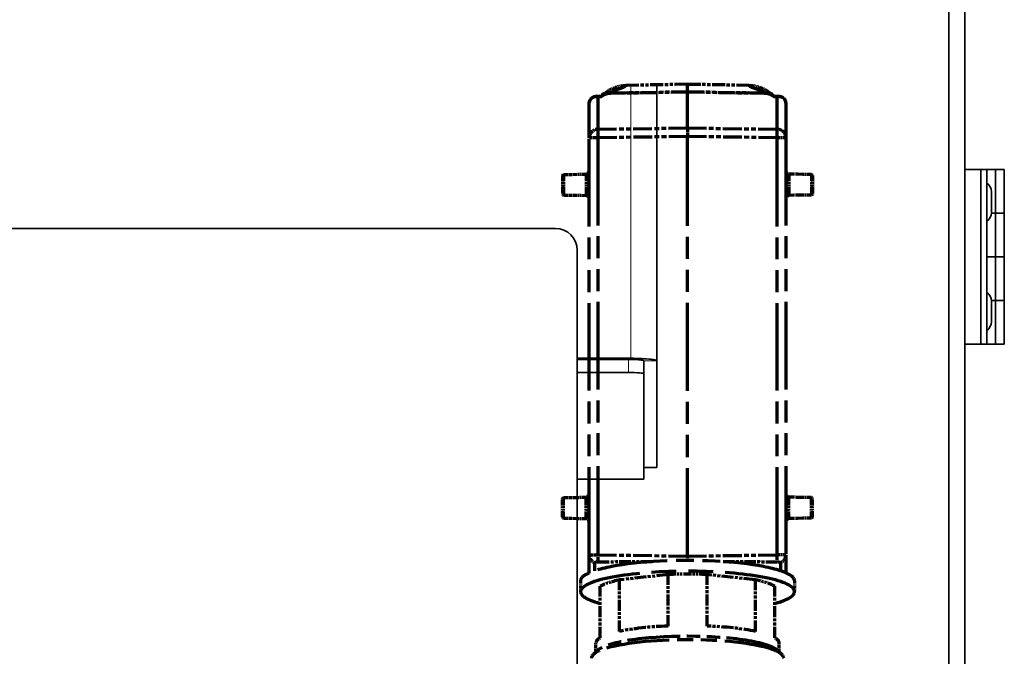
# Model space of a CAD drawing. Header units: millimetres. Extents: x 0 to 7128, y 0 to 5040.
# Tile 90 of 215: x 1760 to 1986, y 2324 to 2470. Entities that reach past the tile are written whole.
import ezdxf

# ---------------------------------------------------------------- set-up
doc = ezdxf.new("R2010")
doc.units = ezdxf.units.MM
doc.header["$LTSCALE"] = 12
doc.linetypes.add('DOUBLE_DASH_CHAIN', pattern=[1.2403, 0.6614, -0.0827, 0.1654, -0.0827, 0.1654, -0.0827])
doc.layers.add('Spigoli tangenti visibili(ISO)', color=7, linetype='Continuous', lineweight=15, true_color=0x00803f)
doc.layers.add('Spigoli visibili(ISO)', color=7, linetype='Continuous', lineweight=35)
doc.layers.add('Tratto-punto-punto(ISO)', color=7, linetype='DOUBLE_DASH_CHAIN', lineweight=70)

msp = doc.modelspace()

# ---------------------------------------------------------------- linework, layer by layer
at = {"layer": 'Spigoli tangenti visibili(ISO)'}
for p, q in [((1900.221, 2392.405), (1900.221, 2454.924)), ((1899.721, 2392.158), (1899.721, 2389.173)), ((1900.221, 2392.156), (1900.221, 2392.405)), ((1904.339, 2391.82), (1903.221, 2391.82)), ((1906.221, 2391.82), (1904.339, 2391.82)), ((1887.991, 2364.742), (1903.221, 2364.742))]:
    msp.add_line(p, q, dxfattribs=at)
at = {"layer": 'Spigoli visibili(ISO)'}
for p, q in [((1976.721, 2497.151), (1976.721, 1897.151)), ((1973.007, 1902.151), (1973.007, 2492.151)), ((1906.221, 2391.82), (1906.221, 2455.029)), ((1980.321, 2435.651), (1976.721, 2435.651)), ((1981.721, 2435.651), (1980.321, 2435.651)), ((1980.321, 2395.651), (1980.321, 2435.651)), ((1981.721, 2395.651), (1981.721, 2435.651)), ((1983.721, 2435.651), (1981.721, 2435.651)), ((1983.721, 2435.651), (1983.721, 2425.651)), ((1985.721, 2435.651), (1983.721, 2435.651)), ((1985.721, 2435.651), (1985.721, 2425.651)), ((1982.771, 2430.531), (1982.771, 2425.771)), ((1982.768, 2425.651), (1983.721, 2425.651)), ((1983.721, 2425.651), (1982.768, 2425.651)), ((1983.721, 2425.651), (1983.721, 2415.651)), ((1983.721, 2425.651), (1985.721, 2425.651)), ((1985.721, 2425.651), (1983.721, 2425.651)), ((1985.721, 2425.651), (1985.721, 2415.651)), ((1882.991, 2422.151), (1667.991, 2422.151)), ((1887.991, 1977.151), (1887.991, 2417.151)), ((1981.721, 2415.651), (1983.721, 2415.651)), ((1983.721, 2415.651), (1981.721, 2415.651)), ((1983.721, 2415.651), (1985.721, 2415.651)), ((1983.721, 2405.651), (1983.721, 2415.651)), ((1985.721, 2415.651), (1983.721, 2415.651)), ((1985.721, 2405.651), (1985.721, 2415.651)), ((1982.768, 2405.651), (1983.721, 2405.651)), ((1983.721, 2405.651), (1982.768, 2405.651)), ((1982.771, 2405.531), (1982.771, 2400.771)), ((1983.721, 2395.651), (1983.721, 2405.651)), ((1983.721, 2405.651), (1985.721, 2405.651)), ((1985.721, 2405.651), (1983.721, 2405.651)), ((1985.721, 2395.651), (1985.721, 2405.651)), ((1980.321, 2395.651), (1976.721, 2395.651)), ((1981.721, 2395.651), (1980.321, 2395.651)), ((1981.721, 2395.651), (1983.721, 2395.651)), ((1983.721, 2395.651), (1985.721, 2395.651)), ((1900.221, 2392.405), (1887.991, 2392.405)), ((1887.991, 2392.158), (1899.721, 2392.158)), ((1900.116, 2392.156), (1900.221, 2392.156)), ((1903.221, 2391.82), (1903.221, 2391.817)), ((1903.221, 2388.831), (1903.221, 2391.817)), ((1906.221, 2367.405), (1906.221, 2391.82)), ((1887.991, 2389.173), (1899.721, 2389.173)), ((1903.221, 2388.831), (1903.221, 2364.742)), ((1903.221, 2367.405), (1906.221, 2367.405)), ((1903.221, 2364.714), (1887.991, 2364.714)), ((1903.221, 2364.714), (1903.221, 2364.742))]:
    msp.add_line(p, q, dxfattribs=at)
for centre, radius, start, end in [((1980.401, 2430.531), 2.37, 0, 56.15404), ((1980.401, 2425.771), 2.37, 303.84596, 0), ((1882.991, 2417.151), 5, 0, 90), ((1980.401, 2405.531), 2.37, 0, 56.15404), ((1980.401, 2400.771), 2.37, 303.84596, 0)]:
    msp.add_arc(centre, radius, start, end, dxfattribs=at)
for centre in [(1899.721, 2391.817), (1899.721, 2388.831)]:
    msp.add_ellipse(centre, major_axis=(3.5, 0), ratio=0.0975714, start_param=0, end_param=1.5707963, dxfattribs=at)
for points, knots in [([(1900.221, 2392.405), (1901.948, 2392.405), (1903.659, 2392.323), (1904.993, 2392.169), (1905.185, 2392.143), (1905.918, 2392.025), (1906.221, 2391.921), (1906.221, 2391.82)], [0, 0, 0, 0, 0.5495497, 0.5495497, 0.6535284, 0.6535284, 1, 1, 1, 1]), ([(1903.221, 2391.82), (1903.221, 2391.876), (1903.07, 2391.935), (1902.703, 2392.002), (1902.607, 2392.017), (1901.94, 2392.107), (1901.085, 2392.156), (1900.221, 2392.156)], [-1, -1, -1, -1, -0.6535284, -0.6535284, -0.5495497, -0.5495497, 0, 0, 0, 0])]:
    msp.add_open_spline(points, degree=3, knots=knots, dxfattribs=at)
at = {"layer": 'Tratto-punto-punto(ISO)', "ltscale": 0.374007}
for p, q in [((1913.221, 2455.151), (1899.08, 2454.904)), ((1927.362, 2454.904), (1913.221, 2455.151))]:
    msp.add_line(p, q, dxfattribs=at)
at = {"layer": 'Tratto-punto-punto(ISO)', "ltscale": 0.598448}
msp.add_line((1913.221, 2453.423), (1913.221, 2455.151), dxfattribs=at)
at = {"layer": 'Tratto-punto-punto(ISO)', "ltscale": 0.002212}
msp.add_line((1892.334, 2452.39), (1892.421, 2452.391), dxfattribs=at)
at = {"layer": 'Tratto-punto-punto(ISO)', "ltscale": 0.02773}
msp.add_line((1892.421, 2452.391), (1893.473, 2452.391), dxfattribs=at)
at = {"layer": 'Tratto-punto-punto(ISO)', "ltscale": 0.025603}
for p, q in [((1893.459, 2452.38), (1892.487, 2452.38)), ((1933.955, 2452.38), (1932.983, 2452.38))]:
    msp.add_line(p, q, dxfattribs=at)
at = {"layer": 'Tratto-punto-punto(ISO)', "ltscale": 0.01961}
for p, q in [((1893.424, 2452.355), (1892.686, 2452.362)), ((1933.756, 2452.362), (1933.018, 2452.355))]:
    msp.add_line(p, q, dxfattribs=at)
at = {"layer": 'Tratto-punto-punto(ISO)', "ltscale": 1.03888}
for p, q in [((1892.686, 2452.362), (1892.686, 2444.867)), ((1933.756, 2444.867), (1933.756, 2452.362))]:
    msp.add_line(p, q, dxfattribs=at)
at = {"layer": 'Tratto-punto-punto(ISO)', "ltscale": 0.019687}
for p, q in [((1892.695, 2452.37), (1893.435, 2452.363)), ((1933.007, 2452.363), (1933.747, 2452.37))]:
    msp.add_line(p, q, dxfattribs=at)
at = {"layer": 'Tratto-punto-punto(ISO)', "ltscale": 0.008323}
for p, q in [((1894.521, 2452.899), (1894.521, 2452.934)), ((1931.921, 2452.934), (1931.921, 2452.899))]:
    msp.add_line(p, q, dxfattribs=at)
at = {"layer": 'Tratto-punto-punto(ISO)', "ltscale": 0.479239}
msp.add_line((1913.221, 2453.346), (1895.103, 2453.035), dxfattribs=at)
at = {"layer": 'Tratto-punto-punto(ISO)', "ltscale": 0.464727}
for p, q in [((1913.221, 2453.423), (1895.651, 2453.117)), ((1930.791, 2453.117), (1913.221, 2453.423))]:
    msp.add_line(p, q, dxfattribs=at)
at = {"layer": 'Tratto-punto-punto(ISO)', "ltscale": 0.008198}
for p, q in [((1895.651, 2453.083), (1895.651, 2453.117)), ((1930.791, 2453.117), (1930.791, 2453.083))]:
    msp.add_line(p, q, dxfattribs=at)
at = {"layer": 'Tratto-punto-punto(ISO)', "ltscale": 0.015183}
msp.add_line((1913.221, 2453.423), (1913.221, 2453.346), dxfattribs=at)
at = {"layer": 'Tratto-punto-punto(ISO)', "ltscale": 1.134318}
msp.add_line((1913.221, 2445.163), (1913.221, 2453.346), dxfattribs=at)
at = {"layer": 'Tratto-punto-punto(ISO)', "ltscale": 0.479238}
msp.add_line((1931.339, 2453.035), (1913.221, 2453.346), dxfattribs=at)
at = {"layer": 'Tratto-punto-punto(ISO)', "ltscale": 0.02772}
msp.add_line((1932.969, 2452.391), (1934.021, 2452.391), dxfattribs=at)
at = {"layer": 'Tratto-punto-punto(ISO)', "ltscale": 0.002401}
msp.add_line((1934.116, 2452.39), (1934.021, 2452.391), dxfattribs=at)
at = {"layer": 'Tratto-punto-punto(ISO)', "ltscale": 1.096262}
for p, q in [((1890.721, 2442.904), (1890.721, 2450.813)), ((1935.721, 2450.813), (1935.721, 2442.904))]:
    msp.add_line(p, q, dxfattribs=at)
at = {"layer": 'Tratto-punto-punto(ISO)', "ltscale": 0.543228}
for p, q in [((1892.686, 2444.867), (1913.221, 2445.163)), ((1913.221, 2445.163), (1933.756, 2444.867)), ((1913.221, 2443.2), (1892.686, 2442.904)), ((1933.756, 2442.904), (1913.221, 2443.2)), ((1892.686, 2347.398), (1913.221, 2347.102)), ((1913.221, 2347.102), (1933.756, 2347.398))]:
    msp.add_line(p, q, dxfattribs=at)
at = {"layer": 'Tratto-punto-punto(ISO)', "ltscale": 0.072834}
msp.add_line((1913.221, 2445.163), (1913.221, 2443.2), dxfattribs=at)
at = {"layer": 'Tratto-punto-punto(ISO)', "ltscale": 2.541875}
msp.add_line((1913.221, 2347.102), (1913.221, 2443.2), dxfattribs=at)
at = {"layer": 'Tratto-punto-punto(ISO)', "ltscale": 0.082078}
for p, q in [((1892.686, 2442.904), (1890.721, 2442.904)), ((1935.721, 2442.904), (1933.756, 2442.904)), ((1890.721, 2347.398), (1892.686, 2347.398)), ((1935.721, 2347.398), (1933.756, 2347.398))]:
    msp.add_line(p, q, dxfattribs=at)
at = {"layer": 'Tratto-punto-punto(ISO)', "ltscale": 2.526243}
for p, q in [((1890.721, 2347.398), (1890.721, 2442.904)), ((1892.686, 2442.904), (1892.686, 2347.398)), ((1933.756, 2347.398), (1933.756, 2442.904)), ((1935.721, 2442.904), (1935.721, 2347.398))]:
    msp.add_line(p, q, dxfattribs=at)
at = {"layer": 'Tratto-punto-punto(ISO)', "ltscale": 0.007382}
for p, q in [((1884.621, 2434.301), (1884.821, 2434.501)), ((1941.821, 2434.301), (1941.621, 2434.501)), ((1884.621, 2430.001), (1884.821, 2429.801)), ((1941.821, 2430.001), (1941.621, 2429.801)), ((1884.621, 2360.301), (1884.821, 2360.501)), ((1941.821, 2360.301), (1941.621, 2360.501)), ((1884.621, 2356.001), (1884.821, 2355.801)), ((1941.821, 2356.001), (1941.621, 2355.801))]:
    msp.add_line(p, q, dxfattribs=at)
at = {"layer": 'Tratto-punto-punto(ISO)', "ltscale": 0.178568}
for p, q in [((1884.621, 2434.301), (1884.621, 2430.001)), ((1941.821, 2434.301), (1941.821, 2430.001)), ((1884.621, 2356.001), (1884.621, 2360.301)), ((1941.821, 2356.001), (1941.821, 2360.301))]:
    msp.add_line(p, q, dxfattribs=at)
at = {"layer": 'Tratto-punto-punto(ISO)', "ltscale": 0.137419}
for p, q in [((1884.821, 2434.501), (1890.019, 2434.592)), ((1941.621, 2434.501), (1936.423, 2434.592)), ((1884.821, 2429.801), (1890.019, 2429.71)), ((1941.621, 2429.801), (1936.423, 2429.71)), ((1884.821, 2360.501), (1890.019, 2360.592)), ((1941.621, 2360.501), (1936.423, 2360.592)), ((1884.821, 2355.801), (1890.019, 2355.71)), ((1941.621, 2355.801), (1936.423, 2355.71))]:
    msp.add_line(p, q, dxfattribs=at)
at = {"layer": 'Tratto-punto-punto(ISO)', "ltscale": 0.195188}
for p, q in [((1884.821, 2434.501), (1884.821, 2429.801)), ((1941.621, 2434.501), (1941.621, 2429.801)), ((1884.821, 2355.801), (1884.821, 2360.501)), ((1941.621, 2355.801), (1941.621, 2360.501))]:
    msp.add_line(p, q, dxfattribs=at)
at = {"layer": 'Tratto-punto-punto(ISO)', "ltscale": 0.202728}
for p, q in [((1890.019, 2434.592), (1890.019, 2429.71)), ((1936.423, 2434.592), (1936.423, 2429.71)), ((1890.019, 2355.71), (1890.019, 2360.592)), ((1936.423, 2355.71), (1936.423, 2360.592))]:
    msp.add_line(p, q, dxfattribs=at)
at = {"layer": 'Tratto-punto-punto(ISO)', "ltscale": 0.013261}
for p, q in [((1890.364, 2434.738), (1890.721, 2435.095)), ((1936.078, 2434.738), (1935.721, 2435.095)), ((1890.364, 2429.564), (1890.721, 2429.207)), ((1936.078, 2429.564), (1935.721, 2429.207)), ((1890.364, 2360.738), (1890.721, 2361.095)), ((1936.078, 2360.738), (1935.721, 2361.095)), ((1890.364, 2355.564), (1890.721, 2355.207)), ((1936.078, 2355.564), (1935.721, 2355.207))]:
    msp.add_line(p, q, dxfattribs=at)
at = {"layer": 'Tratto-punto-punto(ISO)', "ltscale": 0.214892}
for p, q in [((1890.364, 2434.738), (1890.364, 2429.564)), ((1936.078, 2434.738), (1936.078, 2429.564)), ((1890.364, 2355.564), (1890.364, 2360.738)), ((1936.078, 2355.564), (1936.078, 2360.738))]:
    msp.add_line(p, q, dxfattribs=at)
at = {"layer": 'Tratto-punto-punto(ISO)', "ltscale": 0.572871}
for p, q in [((1890.721, 2343.265), (1890.721, 2347.398)), ((1935.721, 2347.398), (1935.721, 2343.265))]:
    msp.add_line(p, q, dxfattribs=at)
at = {"layer": 'Tratto-punto-punto(ISO)', "ltscale": 0.027991}
msp.add_line((1913.221, 2347.102), (1913.221, 2346.089), dxfattribs=at)
at = {"layer": 'Tratto-punto-punto(ISO)', "ltscale": 0.253453}
for p, q in [((1891.981, 2343.745), (1891.981, 2345.574)), ((1934.461, 2345.574), (1934.461, 2343.745))]:
    msp.add_line(p, q, dxfattribs=at)
at = {"layer": 'Tratto-punto-punto(ISO)', "ltscale": 0.338651}
for p, q in [((1908.766, 2342.876), (1897.676, 2341.655)), ((1928.766, 2341.655), (1917.676, 2342.876))]:
    msp.add_line(p, q, dxfattribs=at)
at = {"layer": 'Tratto-punto-punto(ISO)', "ltscale": 0.317324}
for p, q in [((1897.676, 2329.875), (1897.676, 2341.655)), ((1908.766, 2331.097), (1908.766, 2342.876)), ((1917.676, 2331.097), (1917.676, 2342.876)), ((1928.766, 2329.875), (1928.766, 2341.655)), ((1893.221, 2328.403), (1893.221, 2340.182)), ((1933.221, 2328.403), (1933.221, 2340.182))]:
    msp.add_line(p, q, dxfattribs=at)
at = {"layer": 'Tratto-punto-punto(ISO)', "ltscale": 0.06603}
for p, q in [((1888.721, 2341.415), (1888.721, 2338.961)), ((1937.721, 2341.415), (1937.721, 2338.961))]:
    msp.add_line(p, q, dxfattribs=at)
at = {"layer": 'Tratto-punto-punto(ISO)', "ltscale": 0.055435}
for p, q in [((1892.221, 2325.12), (1892.221, 2327.181)), ((1934.221, 2325.12), (1934.221, 2327.181))]:
    msp.add_line(p, q, dxfattribs=at)
at = {"layer": 'Tratto-punto-punto(ISO)', "ltscale": 0.037309}
for p, q in [((1892.622, 2325.506), (1891.641, 2324.561)), ((1933.821, 2325.506), (1934.802, 2324.561))]:
    msp.add_line(p, q, dxfattribs=at)
at = {"layer": 'Tratto-punto-punto(ISO)', "ltscale": 0.012137}
msp.add_arc((1930.721, 2449.124), 3.959, 82.29474, 88.98966, dxfattribs=at)
at = {"layer": 'Tratto-punto-punto(ISO)', "ltscale": 0.010057}
for centre, start, end in [((1890.01, 2435.092), 271, 315), ((1936.432, 2435.092), 225, 269), ((1890.01, 2429.21), 45, 89), ((1936.432, 2429.21), 91, 135), ((1890.01, 2361.092), 271, 315), ((1936.432, 2361.092), 225, 269), ((1890.01, 2355.21), 45, 89), ((1936.432, 2355.21), 91, 135)]:
    msp.add_arc(centre, 0.5, start, end, dxfattribs=at)
at = {"layer": 'Tratto-punto-punto(ISO)', "ltscale": 0.002907}
for centre, major_axis, start_param, end_param in [((1892.425, 2451.887), (0.033, 0.5), 0.0985106, 0.3255217), ((1934.017, 2451.887), (-0.033, 0.5), 5.9576636, 6.1846754)]:
    msp.add_ellipse(centre, major_axis=major_axis, ratio=0.8095962, start_param=start_param, end_param=end_param, dxfattribs=at)
at = {"layer": 'Tratto-punto-punto(ISO)', "ltscale": 0.002458}
for centre, major_axis, ratio, start_param, end_param in [((1892.478, 2451.877), (0.065, 0.501), 0.8132654, 0.1552272, 0.3466525), ((1933.964, 2451.877), (-0.065, 0.501), 0.8132653, 5.9365352, 6.1279547)]:
    msp.add_ellipse(centre, major_axis=major_axis, ratio=ratio, start_param=start_param, end_param=end_param, dxfattribs=at)
at = {"layer": 'Tratto-punto-punto(ISO)', "ltscale": 0.008693}
for centre, major_axis, start_param, end_param in [((1892.721, 2452.73), (2, 0), 4.5515982, 4.6949357), ((1933.721, 2452.73), (-2, 0), 1.5882496, 1.7315871)]:
    msp.add_ellipse(centre, major_axis=major_axis, ratio=0.1840581, start_param=start_param, end_param=end_param, dxfattribs=at)
at = {"layer": 'Tratto-punto-punto(ISO)', "ltscale": 0.000177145}
msp.add_ellipse((1892.4, 2452.388), major_axis=(-0.0208, 0.001), ratio=0.0638673, start_param=2.5976175, end_param=3.1502217, dxfattribs=at)
at = {"layer": 'Tratto-punto-punto(ISO)', "ltscale": 0.003975}
for centre, start_param, end_param in [((1892.421, 2449.362), 6.2825628, 6.333416), ((1934.021, 2449.362), 6.2329559, 6.2838092)]:
    msp.add_ellipse(centre, major_axis=(0, 3.03), ratio=0.0000106, start_param=start_param, end_param=end_param, dxfattribs=at)
at = {"layer": 'Tratto-punto-punto(ISO)', "ltscale": 0.002949}
for centre, major_axis, ratio, start_param, end_param in [((1892.45, 2449.396), (0.171, -2.993), 0.5660711, 3.0247147, 3.0580455), ((1933.992, 2449.396), (-0.171, -2.993), 0.5660724, 3.2251402, 3.2584711)]:
    msp.add_ellipse(centre, major_axis=major_axis, ratio=ratio, start_param=start_param, end_param=end_param, dxfattribs=at)
at = {"layer": 'Tratto-punto-punto(ISO)', "ltscale": 0.006975}
for centre, major_axis, start_param, end_param in [((1892.721, 2453.229), (-1.5, 0), 1.4118733, 1.553343), ((1933.721, 2453.229), (1.5, 0), 4.7298423, 4.8713121)]:
    msp.add_ellipse(centre, major_axis=major_axis, ratio=0.5726199, start_param=start_param, end_param=end_param, dxfattribs=at)
at = {"layer": 'Tratto-punto-punto(ISO)', "ltscale": 0.001532}
for centre, major_axis, start_param, end_param in [((1892.695, 2451.871), (0.005, 0.5), 0.0705418, 0.1939311), ((1933.747, 2451.871), (-0.005, 0.5), 6.0892542, 6.2126436)]:
    msp.add_ellipse(centre, major_axis=major_axis, ratio=0.1414557, start_param=start_param, end_param=end_param, dxfattribs=at)
at = {"layer": 'Tratto-punto-punto(ISO)', "ltscale": 0.001527}
for centre, major_axis, start_param, end_param in [((1893.309, 2452.3), (-0.127, -0.064), 2.6855126, 3.0370053), ((1933.133, 2452.3), (0.127, -0.064), 3.24618, 3.5976727)]:
    msp.add_ellipse(centre, major_axis=major_axis, ratio=0.0412971, start_param=start_param, end_param=end_param, dxfattribs=at)
at = {"layer": 'Tratto-punto-punto(ISO)', "ltscale": 0.001217}
for centre, major_axis, start_param, end_param in [((1893.454, 2452.597), (-0.256, -0.065), 1.2821774, 1.4707172), ((1932.989, 2452.597), (-0.256, 0.065), 1.6708754, 1.8594153)]:
    msp.add_ellipse(centre, major_axis=major_axis, ratio=0.878634, start_param=start_param, end_param=end_param, dxfattribs=at)
at = {"layer": 'Tratto-punto-punto(ISO)', "ltscale": 0.003861}
for centre, major_axis, start_param, end_param in [((1893.496, 2452.536), (-0.209, -0.051), 1.2310695, 1.9293078), ((1932.947, 2452.536), (-0.209, 0.051), 1.2122848, 1.9105232)]:
    msp.add_ellipse(centre, major_axis=major_axis, ratio=0.7043706, start_param=start_param, end_param=end_param, dxfattribs=at)
at = {"layer": 'Tratto-punto-punto(ISO)'}
for centre, start_param, end_param in [((1895.421, 2450.081), 5.404082, 5.4042321), ((1931.021, 2450.081), 4.0205458, 4.0206959)]:
    msp.add_ellipse(centre, major_axis=(-3, 0), ratio=0.9970801, start_param=start_param, end_param=end_param, dxfattribs=at)
at = {"layer": 'Tratto-punto-punto(ISO)', "ltscale": 0.03017}
for centre, start_param, end_param in [((1895.421, 2450.081), 5.0170816, 5.3985249), ((1931.021, 2450.081), 4.0262531, 4.4076963)]:
    msp.add_ellipse(centre, major_axis=(-3, 0), ratio=0.9970801, start_param=start_param, end_param=end_param, dxfattribs=at)
at = {"layer": 'Tratto-punto-punto(ISO)', "ltscale": 0.030292}
for centre, start_param, end_param in [((1895.721, 2449.13), 4.7298423, 5.0170816), ((1930.721, 2449.13), 4.4076963, 4.6949357)]:
    msp.add_ellipse(centre, major_axis=(-4, 0), ratio=0.9970801, start_param=start_param, end_param=end_param, dxfattribs=at)
at = {"layer": 'Tratto-punto-punto(ISO)', "ltscale": 0.082078}
for centre, major_axis, start_param, end_param in [((1892.721, 2442.904), (-2, 0), 4.7298423, 6.2831853), ((1933.721, 2442.904), (2, 0), 0, 1.553343)]:
    msp.add_ellipse(centre, major_axis=major_axis, ratio=0.9816272, start_param=start_param, end_param=end_param, dxfattribs=at)
at = {"layer": 'Tratto-punto-punto(ISO)', "ltscale": 0.072831}
for centre, major_axis, start_param, end_param in [((1892.721, 2442.904), (-0.029, 2), 0.1919862, 1.5705452), ((1933.721, 2442.904), (0.029, 2), 4.7126401, 6.0911991)]:
    msp.add_ellipse(centre, major_axis=major_axis, ratio=0.0174506, start_param=start_param, end_param=end_param, dxfattribs=at)
at = {"layer": 'Tratto-punto-punto(ISO)', "ltscale": 2.035883}
msp.add_ellipse((1913.221, 2341.415), major_axis=(24.5, 0), ratio=0.190809, start_param=0, end_param=3.1415927, dxfattribs=at)
at = {"layer": 'Tratto-punto-punto(ISO)', "ltscale": 0.062955}
for centre, major_axis, start_param, end_param in [((1892.721, 2347.398), (-2, 0), 0, 1.1918819), ((1933.721, 2347.398), (2, 0), 5.0913034, 6.2831853)]:
    msp.add_ellipse(centre, major_axis=major_axis, ratio=0.9816272, start_param=start_param, end_param=end_param, dxfattribs=at)
at = {"layer": 'Tratto-punto-punto(ISO)', "ltscale": 0.052819}
for centre, major_axis, start_param, end_param in [((1892.721, 2347.398), (0.029, 2), 1.5710474, 2.5713258), ((1933.721, 2347.398), (-0.029, 2), 3.7118595, 4.7121379)]:
    msp.add_ellipse(centre, major_axis=major_axis, ratio=0.0174506, start_param=start_param, end_param=end_param, dxfattribs=at)
at = {"layer": 'Tratto-punto-punto(ISO)', "ltscale": 2.834018}
msp.add_ellipse((1913.221, 2338.961), major_axis=(24.5, 0), ratio=0.190809, start_param=5.6674111, end_param=10.0405521, dxfattribs=at)
at = {"layer": 'Tratto-punto-punto(ISO)', "ltscale": 0.029501}
for centre, major_axis, start_param, end_param in [((1892.721, 2345.574), (-0.74, 0), 4.7706263, 6.2831853), ((1933.721, 2345.574), (0.74, 0), 0, 1.512559)]:
    msp.add_ellipse(centre, major_axis=major_axis, ratio=0.190809, start_param=start_param, end_param=end_param, dxfattribs=at)
at = {"layer": 'Tratto-punto-punto(ISO)', "ltscale": 0.329087}
for centre, major_axis, start_param, end_param in [((1999.174, 2345.866), (-114.597, -0.315), 5.6752364, 5.9048955), ((1827.269, 2345.866), (-114.597, 0.315), 3.5198825, 3.7495416)]:
    msp.add_ellipse(centre, major_axis=major_axis, ratio=0.0033304, start_param=start_param, end_param=end_param, dxfattribs=at)
at = {"layer": 'Tratto-punto-punto(ISO)', "ltscale": 0.237377}
for major_axis, start_param, end_param in [((-21, 0), 5.5458324, 5.9733407), ((21, 0), 1.3570422, 1.7845505), ((21, 0), 0.3098446, 0.7373529)]:
    msp.add_ellipse((1913.221, 2338.961), major_axis=major_axis, ratio=0.190809, start_param=start_param, end_param=end_param, dxfattribs=at)
at = {"layer": 'Tratto-punto-punto(ISO)', "ltscale": 0.344132}
for start_param, end_param in [(4.9261431, 5.5458324), (3.8789456, 4.4986348)]:
    msp.add_ellipse((1913.221, 2327.181), major_axis=(-21, 0), ratio=0.190809, start_param=start_param, end_param=end_param, dxfattribs=at)
at = {"layer": 'Tratto-punto-punto(ISO)', "ltscale": 0.172016}
for major_axis, start_param, end_param in [((-21, 0), 5.9733407, 6.2831853), ((21, 0), 0, 0.3098446)]:
    msp.add_ellipse((1913.221, 2327.181), major_axis=major_axis, ratio=0.190809, start_param=start_param, end_param=end_param, dxfattribs=at)
at = {"layer": 'Tratto-punto-punto(ISO)', "ltscale": 1.527692}
msp.add_ellipse((1913.221, 2324.727), major_axis=(21, 0), ratio=0.190809, start_param=0.1956257, end_param=2.945967, dxfattribs=at)
at = {"layer": 'Tratto-punto-punto(ISO)', "ltscale": 1.82813}
msp.add_ellipse((1913.221, 2323.745), major_axis=(22, 0), ratio=0.190809, start_param=0, end_param=3.1415927, dxfattribs=at)
at = {"layer": 'Tratto-punto-punto(ISO)', "ltscale": 0.132463}
msp.add_open_spline([(1894.464, 2453.209), (1894.657, 2453.367), (1894.858, 2453.515), (1895.68, 2454.062), (1896.351, 2454.377), (1897.714, 2454.786), (1898.395, 2454.892), (1899.08, 2454.904)], degree=3, knots=[-0.50202188, -0.50202188, -0.50202188, -0.50202188, -0.42690152, -0.42690152, -0.20568659, -0.20568659, 0, 0, 0, 0], dxfattribs=at)
at = {"layer": 'Tratto-punto-punto(ISO)', "ltscale": 0.606374}
for points, knots in [([(1899.08, 2454.904), (1899.08, 2454.904), (1899.08, 2454.904), (1899.08, 2454.904), (1899.08, 2454.328), (1895.651, 2453.693), (1895.651, 2453.117)], [0.66666667, 0.66666667, 0.66666667, 0.66666667, 0.66673905, 0.66673905, 0.66673905, 1, 1, 1, 1]), ([(1930.791, 2453.117), (1930.791, 2453.693), (1927.362, 2454.328), (1927.362, 2454.904), (1927.362, 2454.904), (1927.362, 2454.904), (1927.362, 2454.904)], [0, 0, 0, 0, 0.33326095, 0.33326095, 0.33326095, 0.33333333, 0.33333333, 0.33333333, 0.33333333])]:
    msp.add_open_spline(points, degree=3, knots=knots, dxfattribs=at)
at = {"layer": 'Tratto-punto-punto(ISO)', "ltscale": 0.131708}
msp.add_open_spline([(1927.362, 2454.904), (1928.047, 2454.892), (1928.728, 2454.786), (1930.091, 2454.377), (1930.762, 2454.062), (1931.576, 2453.521), (1931.77, 2453.378), (1931.956, 2453.227)], degree=3, knots=[-1.16288922, -1.16288922, -1.16288922, -1.16288922, -0.95720138, -0.95720138, -0.73598511, -0.73598511, -0.66373041, -0.66373041, -0.66373041, -0.66373041], dxfattribs=at)
at = {"layer": 'Tratto-punto-punto(ISO)', "ltscale": 0.085508}
msp.add_open_spline([(1890.721, 2450.813), (1890.721, 2451.017), (1890.757, 2451.217), (1890.891, 2451.566), (1890.987, 2451.721), (1891.221, 2451.987), (1891.363, 2452.098), (1891.704, 2452.287), (1891.914, 2452.351), (1892.187, 2452.384), (1892.25, 2452.388), (1892.313, 2452.39)], degree=3, knots=[0, 0, 0, 0, 0.06867894, 0.06867894, 0.13543554, 0.13543554, 0.20693237, 0.20693237, 0.29607031, 0.29607031, 0.32256864, 0.32256864, 0.32256864, 0.32256864], dxfattribs=at)
at = {"layer": 'Tratto-punto-punto(ISO)', "ltscale": 0.089479}
msp.add_open_spline([(1892.327, 2452.369), (1892.082, 2452.367), (1891.865, 2452.319), (1891.685, 2452.247), (1891.55, 2452.193), (1891.427, 2452.12), (1891.334, 2452.052), (1891.314, 2452.037), (1891.296, 2452.023), (1891.275, 2452.006), (1891.265, 2451.998), (1891.253, 2451.988), (1891.241, 2451.977), (1891.205, 2451.946), (1891.16, 2451.904), (1891.12, 2451.861), (1891.081, 2451.819), (1891.047, 2451.777), (1891.015, 2451.734), (1890.95, 2451.646), (1890.894, 2451.551), (1890.85, 2451.45), (1890.762, 2451.25), (1890.721, 2451.033), (1890.721, 2450.813)], degree=3, knots=[0, 0, 0, 0, 0.25, 0.25, 0.25, 0.4375, 0.4375, 0.4375, 0.47834235, 0.47834235, 0.47834235, 0.5, 0.5, 0.5, 0.5625, 0.5625, 0.5625, 0.625, 0.625, 0.625, 0.75, 0.75, 0.75, 0.9999607, 0.9999607, 0.9999607, 0.9999607], dxfattribs=at)
at = {"layer": 'Tratto-punto-punto(ISO)', "ltscale": 0.000103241}
msp.add_open_spline([(1892.313, 2452.39), (1892.314, 2452.39), (1892.315, 2452.39), (1892.317, 2452.39)], degree=3, dxfattribs=at)
at = {"layer": 'Tratto-punto-punto(ISO)', "ltscale": 0.00495}
for points in [[(1892.317, 2452.39), (1892.352, 2452.39), (1892.383, 2452.389), (1892.418, 2452.387)], [(1934.024, 2452.387), (1934.06, 2452.389), (1934.09, 2452.39), (1934.126, 2452.39)]]:
    msp.add_open_spline(points, degree=3, dxfattribs=at)
at = {"layer": 'Tratto-punto-punto(ISO)', "ltscale": 0.002833}
for points in [[(1892.401, 2452.367), (1892.377, 2452.368), (1892.352, 2452.369), (1892.327, 2452.369)], [(1934.115, 2452.369), (1934.09, 2452.369), (1934.066, 2452.368), (1934.041, 2452.367)]]:
    msp.add_open_spline(points, degree=3, dxfattribs=at)
at = {"layer": 'Tratto-punto-punto(ISO)', "ltscale": 2.03233e-05}
msp.add_open_spline([(1892.479, 2452.38), (1892.481, 2452.381), (1892.482, 2452.381), (1892.484, 2452.38)], degree=3, dxfattribs=at)
at = {"layer": 'Tratto-punto-punto(ISO)', "ltscale": 0.018036}
msp.add_open_spline([(1893.263, 2452.391), (1893.273, 2452.402), (1893.283, 2452.412), (1893.367, 2452.496), (1893.444, 2452.567), (1893.609, 2452.703), (1893.698, 2452.767), (1893.786, 2452.824)], degree=3, knots=[0.232571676, 0.232571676, 0.232571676, 0.232571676, 0.23698351, 0.23698351, 0.268341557, 0.268341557, 0.301005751, 0.301005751, 0.301005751, 0.301005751], dxfattribs=at)
at = {"layer": 'Tratto-punto-punto(ISO)', "ltscale": 0.002099}
for points, knots in [([(1893.485, 2452.366), (1893.476, 2452.364), (1893.466, 2452.362), (1893.45, 2452.359), (1893.445, 2452.358), (1893.432, 2452.356), (1893.425, 2452.355), (1893.424, 2452.355)], [-0.00051947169, -0.00051947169, -0.00051947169, -0.00051947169, -0.00029604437, -0.00029604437, -0.00018445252, -0.00018445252, -0.00001446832, -0.00001446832, -0.00001446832, -0.00001446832]), ([(1933.018, 2452.355), (1933.017, 2452.355), (1933.01, 2452.356), (1932.997, 2452.358), (1932.992, 2452.359), (1932.977, 2452.362), (1932.967, 2452.364), (1932.958, 2452.366)], [-0.0094056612, -0.0094056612, -0.0094056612, -0.0094056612, -0.006242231, -0.006242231, -0.0041654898, -0.0041654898, -0.0000074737, -0.0000074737, -0.0000074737, -0.0000074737])]:
    msp.add_open_spline(points, degree=3, knots=knots, dxfattribs=at)
at = {"layer": 'Tratto-punto-punto(ISO)', "ltscale": 0.006789}
for points in [[(1893.435, 2452.363), (1893.443, 2452.369), (1893.451, 2452.375), (1893.459, 2452.381)], [(1932.983, 2452.381), (1932.991, 2452.375), (1932.999, 2452.369), (1933.007, 2452.363)]]:
    msp.add_open_spline(points, degree=3, dxfattribs=at)
at = {"layer": 'Tratto-punto-punto(ISO)', "ltscale": 0.006538}
for points in [[(1893.459, 2452.381), (1893.469, 2452.388), (1893.474, 2452.391), (1893.474, 2452.391)], [(1932.969, 2452.391), (1932.968, 2452.391), (1932.973, 2452.388), (1932.983, 2452.381)]]:
    msp.add_open_spline(points, degree=3, dxfattribs=at)
at = {"layer": 'Tratto-punto-punto(ISO)', "ltscale": 0.007522}
for points, knots in [([(1893.474, 2452.391), (1893.503, 2452.391), (1893.532, 2452.396), (1893.573, 2452.408), (1893.586, 2452.413), (1893.603, 2452.421), (1893.609, 2452.424), (1893.619, 2452.429), (1893.623, 2452.431), (1893.628, 2452.435), (1893.63, 2452.436), (1893.635, 2452.438), (1893.636, 2452.439), (1893.639, 2452.441), (1893.639, 2452.441), (1893.639, 2452.441)], [0, 0, 0, 0, 0.008773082, 0.008773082, 0.012983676, 0.012983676, 0.015211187, 0.015211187, 0.017531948, 0.017531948, 0.019741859, 0.019741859, 0.023326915, 0.023326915, 0.028730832, 0.028730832, 0.028730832, 0.028730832]), ([(1932.803, 2452.441), (1932.803, 2452.441), (1932.804, 2452.441), (1932.807, 2452.439), (1932.808, 2452.438), (1932.813, 2452.435), (1932.817, 2452.433), (1932.826, 2452.428), (1932.829, 2452.426), (1932.84, 2452.421), (1932.848, 2452.417), (1932.866, 2452.41), (1932.875, 2452.406), (1932.902, 2452.398), (1932.921, 2452.395), (1932.949, 2452.392), (1932.959, 2452.391), (1932.969, 2452.391)], [0.018600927, 0.018600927, 0.018600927, 0.018600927, 0.024732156, 0.024732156, 0.027781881, 0.027781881, 0.031195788, 0.031195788, 0.032711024, 0.032711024, 0.03577832, 0.03577832, 0.0388013, 0.0388013, 0.04435005, 0.04435005, 0.047351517, 0.047351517, 0.047351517, 0.047351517])]:
    msp.add_open_spline(points, degree=3, knots=knots, dxfattribs=at)
at = {"layer": 'Tratto-punto-punto(ISO)', "ltscale": 4.68132e-05}
msp.add_open_spline([(1893.474, 2452.391), (1893.474, 2452.391), (1893.474, 2452.391), (1893.474, 2452.391)], degree=3, dxfattribs=at)
at = {"layer": 'Tratto-punto-punto(ISO)', "ltscale": 0.007274}
for points, knots in [([(1893.602, 2452.416), (1893.588, 2452.408), (1893.572, 2452.399), (1893.535, 2452.382), (1893.511, 2452.372), (1893.485, 2452.366)], [-0.022781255, -0.022781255, -0.022781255, -0.022781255, -0.011664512, -0.011664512, -0.000008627, -0.000008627, -0.000008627, -0.000008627]), ([(1932.958, 2452.366), (1932.931, 2452.372), (1932.907, 2452.382), (1932.87, 2452.399), (1932.854, 2452.408), (1932.84, 2452.416)], [-0.028046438, -0.028046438, -0.028046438, -0.028046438, -0.013715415, -0.013715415, -0.000034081, -0.000034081, -0.000034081, -0.000034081])]:
    msp.add_open_spline(points, degree=3, knots=knots, dxfattribs=at)
at = {"layer": 'Tratto-punto-punto(ISO)', "ltscale": 0.004439}
for points, knots in [([(1893.65, 2452.448), (1893.643, 2452.443), (1893.636, 2452.438), (1893.619, 2452.427), (1893.611, 2452.422), (1893.602, 2452.416)], [-0.017242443, -0.017242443, -0.017242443, -0.017242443, -0.008636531, -0.008636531, -0.000019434, -0.000019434, -0.000019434, -0.000019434]), ([(1932.84, 2452.416), (1932.832, 2452.422), (1932.823, 2452.427), (1932.807, 2452.438), (1932.799, 2452.443), (1932.792, 2452.448)], [-0.017239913, -0.017239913, -0.017239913, -0.017239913, -0.008643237, -0.008643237, -0.00005772, -0.00005772, -0.00005772, -0.00005772])]:
    msp.add_open_spline(points, degree=3, knots=knots, dxfattribs=at)
at = {"layer": 'Tratto-punto-punto(ISO)', "ltscale": 0.00953}
for points in [[(1893.65, 2452.448), (1893.655, 2452.452), (1893.65, 2452.449), (1893.638, 2452.441)], [(1932.804, 2452.441), (1932.792, 2452.449), (1932.788, 2452.452), (1932.792, 2452.448)]]:
    msp.add_open_spline(points, degree=3, dxfattribs=at)
at = {"layer": 'Tratto-punto-punto(ISO)', "ltscale": 0.088201}
msp.add_open_spline([(1895.103, 2453.035), (1894.933, 2453.01), (1894.8, 2452.978), (1894.521, 2452.905), (1894.345, 2452.841), (1893.962, 2452.661), (1893.789, 2452.551), (1893.65, 2452.448)], degree=3, knots=[-0.36337986, -0.36337986, -0.36337986, -0.36337986, -0.29713873, -0.29713873, -0.16216284, -0.16216284, -0.00004835, -0.00004835, -0.00004835, -0.00004835], dxfattribs=at)
at = {"layer": 'Tratto-punto-punto(ISO)', "ltscale": 0.000274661}
msp.add_open_spline([(1893.691, 2452.477), (1893.694, 2452.481), (1893.697, 2452.484), (1893.7, 2452.488)], degree=3, dxfattribs=at)
at = {"layer": 'Tratto-punto-punto(ISO)', "ltscale": 0.224298}
msp.add_open_spline([(1893.786, 2452.825), (1894.136, 2453.052), (1894.4, 2453.18), (1895.011, 2453.471), (1895.301, 2453.592), (1895.348, 2453.613), (1895.35, 2453.614), (1895.35, 2453.614)], degree=3, knots=[0, 0, 0, 0, 0.29617526, 0.29617526, 0.80925784, 0.80925784, 0.84667041, 0.84667041, 0.84667041, 0.84667041], dxfattribs=at)
at = {"layer": 'Tratto-punto-punto(ISO)', "ltscale": 0.15198}
for points, knots in [([(1894.521, 2452.934), (1894.521, 2453.068), (1894.114, 2453.017), (1893.839, 2452.857), (1893.837, 2452.856), (1893.835, 2452.855), (1893.834, 2452.854), (1893.818, 2452.845), (1893.802, 2452.835), (1893.786, 2452.825)], [0, 0, 0, 0, 0.25, 0.25, 0.25, 0.25150059, 0.25150059, 0.25150059, 0.26621798, 0.26621798, 0.26621798, 0.26621798]), ([(1932.656, 2452.825), (1932.641, 2452.835), (1932.625, 2452.845), (1932.609, 2452.854), (1932.607, 2452.855), (1932.605, 2452.856), (1932.604, 2452.857), (1932.329, 2453.017), (1931.921, 2453.068), (1931.921, 2452.934)], [0.73378202, 0.73378202, 0.73378202, 0.73378202, 0.74849941, 0.74849941, 0.74849941, 0.75, 0.75, 0.75, 1, 1, 1, 1])]:
    msp.add_open_spline(points, degree=3, knots=knots, dxfattribs=at)
at = {"layer": 'Tratto-punto-punto(ISO)', "ltscale": 2.93767e-05}
for points in [[(1893.786, 2452.825), (1893.786, 2452.825), (1893.786, 2452.825), (1893.786, 2452.824)], [(1932.657, 2452.824), (1932.656, 2452.825), (1932.656, 2452.825), (1932.656, 2452.825)]]:
    msp.add_open_spline(points, degree=3, dxfattribs=at)
at = {"layer": 'Tratto-punto-punto(ISO)', "ltscale": 0.000317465}
for points in [[(1894.215, 2452.996), (1894.219, 2452.999), (1894.223, 2453.003), (1894.227, 2453.006)], [(1932.215, 2453.006), (1932.219, 2453.003), (1932.223, 2452.999), (1932.227, 2452.996)]]:
    msp.add_open_spline(points, degree=3, dxfattribs=at)
at = {"layer": 'Tratto-punto-punto(ISO)', "ltscale": 0.000860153}
msp.add_open_spline([(1894.375, 2452.847), (1894.364, 2452.842), (1894.353, 2452.838), (1894.342, 2452.833)], degree=3, dxfattribs=at)
at = {"layer": 'Tratto-punto-punto(ISO)', "ltscale": 0.003984}
msp.add_open_spline([(1894.521, 2452.899), (1894.486, 2452.887), (1894.452, 2452.875), (1894.418, 2452.863), (1894.404, 2452.858), (1894.39, 2452.852), (1894.375, 2452.847)], degree=3, knots=[0.22843915, 0.22843915, 0.22843915, 0.22843915, 0.25, 0.25, 0.25, 0.259142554, 0.259142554, 0.259142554, 0.259142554], dxfattribs=at)
at = {"layer": 'Tratto-punto-punto(ISO)', "ltscale": 0.018068}
msp.add_open_spline([(1895.19, 2453.048), (1895.135, 2453.041), (1895.08, 2453.032), (1895.026, 2453.023), (1894.855, 2452.993), (1894.685, 2452.953), (1894.521, 2452.899)], degree=3, knots=[0.09199319, 0.09199319, 0.09199319, 0.09199319, 0.125, 0.125, 0.125, 0.22842747, 0.22842747, 0.22842747, 0.22842747], dxfattribs=at)
at = {"layer": 'Tratto-punto-punto(ISO)', "ltscale": 0.015832}
for points, knots in [([(1895.651, 2453.083), (1895.607, 2453.082), (1895.564, 2453.08), (1895.467, 2453.075), (1895.414, 2453.071), (1895.272, 2453.059), (1895.184, 2453.048), (1895.103, 2453.035)], [-0.059557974, -0.059557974, -0.059557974, -0.059557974, -0.046441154, -0.046441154, -0.029735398, -0.029735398, -0.000006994, -0.000006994, -0.000006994, -0.000006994]), ([(1931.339, 2453.035), (1931.259, 2453.048), (1931.17, 2453.059), (1931.028, 2453.071), (1930.976, 2453.075), (1930.878, 2453.08), (1930.835, 2453.082), (1930.791, 2453.083)], [0, 0, 0, 0, 0.029730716, 0.029730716, 0.046433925, 0.046433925, 0.05954933, 0.05954933, 0.05954933, 0.05954933])]:
    msp.add_open_spline(points, degree=3, knots=knots, dxfattribs=at)
at = {"layer": 'Tratto-punto-punto(ISO)', "ltscale": 0.012144}
msp.add_open_spline([(1895.651, 2453.083), (1895.497, 2453.079), (1895.343, 2453.068), (1895.19, 2453.048)], degree=3, dxfattribs=at)
at = {"layer": 'Tratto-punto-punto(ISO)', "ltscale": 0.224317}
msp.add_open_spline([(1931.093, 2453.614), (1931.093, 2453.614), (1931.094, 2453.614), (1931.118, 2453.602), (1931.249, 2453.545), (1931.703, 2453.344), (1932.073, 2453.203), (1932.656, 2452.825)], degree=3, knots=[0.70133787, 0.70133787, 0.70133787, 0.70133787, 0.73126489, 0.73126489, 1.05420019, 1.05420019, 1.54797206, 1.54797206, 1.54797206, 1.54797206], dxfattribs=at)
at = {"layer": 'Tratto-punto-punto(ISO)', "ltscale": 0.018064}
msp.add_open_spline([(1931.922, 2452.899), (1931.841, 2452.925), (1931.76, 2452.948), (1931.538, 2453.003), (1931.395, 2453.029), (1931.252, 2453.048)], degree=3, knots=[-0.068239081, -0.068239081, -0.068239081, -0.068239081, -0.043111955, -0.043111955, 0, 0, 0, 0], dxfattribs=at)
at = {"layer": 'Tratto-punto-punto(ISO)', "ltscale": 0.088202}
msp.add_open_spline([(1932.792, 2452.448), (1932.653, 2452.551), (1932.48, 2452.661), (1932.098, 2452.841), (1931.921, 2452.905), (1931.643, 2452.978), (1931.509, 2453.01), (1931.339, 2453.035)], degree=3, knots=[0.00004835, 0.00004835, 0.00004835, 0.00004835, 0.16205977, 0.16205977, 0.29731584, 0.29731584, 0.36375173, 0.36375173, 0.36375173, 0.36375173], dxfattribs=at)
at = {"layer": 'Tratto-punto-punto(ISO)', "ltscale": 0.003984}
msp.add_open_spline([(1932.067, 2452.847), (1932.019, 2452.865), (1931.97, 2452.883), (1931.922, 2452.899)], degree=3, dxfattribs=at)
at = {"layer": 'Tratto-punto-punto(ISO)', "ltscale": 0.000860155}
msp.add_open_spline([(1932.101, 2452.833), (1932.09, 2452.838), (1932.078, 2452.842), (1932.067, 2452.847)], degree=3, dxfattribs=at)
at = {"layer": 'Tratto-punto-punto(ISO)', "ltscale": 0.018035}
msp.add_open_spline([(1932.657, 2452.824), (1932.761, 2452.756), (1932.867, 2452.678), (1933.04, 2452.529), (1933.112, 2452.462), (1933.179, 2452.391)], degree=3, knots=[0, 0, 0, 0, 0.038880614, 0.038880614, 0.068374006, 0.068374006, 0.068374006, 0.068374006], dxfattribs=at)
at = {"layer": 'Tratto-punto-punto(ISO)', "ltscale": 0.000273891}
msp.add_open_spline([(1932.742, 2452.488), (1932.745, 2452.484), (1932.749, 2452.481), (1932.752, 2452.477)], degree=3, dxfattribs=at)
at = {"layer": 'Tratto-punto-punto(ISO)', "ltscale": 4.68909e-05}
msp.add_open_spline([(1932.969, 2452.391), (1932.969, 2452.391), (1932.969, 2452.391), (1932.969, 2452.391)], degree=3, dxfattribs=at)
at = {"layer": 'Tratto-punto-punto(ISO)', "ltscale": 2.03142e-05}
msp.add_open_spline([(1933.959, 2452.38), (1933.96, 2452.381), (1933.962, 2452.381), (1933.963, 2452.38)], degree=3, dxfattribs=at)
at = {"layer": 'Tratto-punto-punto(ISO)', "ltscale": 0.000177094}
msp.add_open_spline([(1934.021, 2452.387), (1934.021, 2452.387), (1934.021, 2452.387), (1934.021, 2452.387), (1934.022, 2452.387), (1934.022, 2452.387), (1934.023, 2452.387), (1934.023, 2452.387), (1934.023, 2452.387), (1934.024, 2452.387), (1934.024, 2452.387), (1934.024, 2452.387), (1934.024, 2452.387)], degree=3, knots=[0, 0, 0, 0, 0.377893, 0.377893, 0.377893, 0.7617144, 0.7617144, 0.7617144, 0.9411266, 0.9411266, 0.9411266, 1, 1, 1, 1], dxfattribs=at)
at = {"layer": 'Tratto-punto-punto(ISO)', "ltscale": 0.089484}
msp.add_open_spline([(1935.721, 2450.813), (1935.721, 2451.032), (1935.681, 2451.25), (1935.593, 2451.45), (1935.549, 2451.55), (1935.493, 2451.646), (1935.429, 2451.733), (1935.396, 2451.777), (1935.362, 2451.818), (1935.323, 2451.861), (1935.283, 2451.903), (1935.238, 2451.946), (1935.202, 2451.977), (1935.189, 2451.988), (1935.178, 2451.998), (1935.167, 2452.007), (1935.147, 2452.023), (1935.129, 2452.036), (1935.109, 2452.051), (1935.078, 2452.074), (1935.042, 2452.099), (1935.005, 2452.122), (1934.929, 2452.169), (1934.848, 2452.21), (1934.758, 2452.246), (1934.578, 2452.318), (1934.361, 2452.366), (1934.115, 2452.369)], degree=3, knots=[0.00003922, 0.00003922, 0.00003922, 0.00003922, 0.25, 0.25, 0.25, 0.375, 0.375, 0.375, 0.4375, 0.4375, 0.4375, 0.5, 0.5, 0.5, 0.52238791, 0.52238791, 0.52238791, 0.5625, 0.5625, 0.5625, 0.625, 0.625, 0.625, 0.75, 0.75, 0.75, 1, 1, 1, 1], dxfattribs=at)
at = {"layer": 'Tratto-punto-punto(ISO)', "ltscale": 2.26501e-05}
msp.add_open_spline([(1934.126, 2452.39), (1934.126, 2452.39), (1934.127, 2452.389), (1934.128, 2452.389)], degree=3, dxfattribs=at)
at = {"layer": 'Tratto-punto-punto(ISO)', "ltscale": 0.085591}
msp.add_open_spline([(1934.128, 2452.389), (1934.414, 2452.384), (1934.706, 2452.312), (1935.072, 2452.098), (1935.176, 2452.019), (1935.353, 2451.845), (1935.428, 2451.752), (1935.6, 2451.475), (1935.676, 2451.266), (1935.716, 2450.969), (1935.721, 2450.892), (1935.721, 2450.813)], degree=3, knots=[0, 0, 0, 0, 0.12083397, 0.12083397, 0.17357219, 0.17357219, 0.21912194, 0.21912194, 0.29615334, 0.29615334, 0.32266754, 0.32266754, 0.32266754, 0.32266754], dxfattribs=at)

doc.saveas('drawing.dxf')
